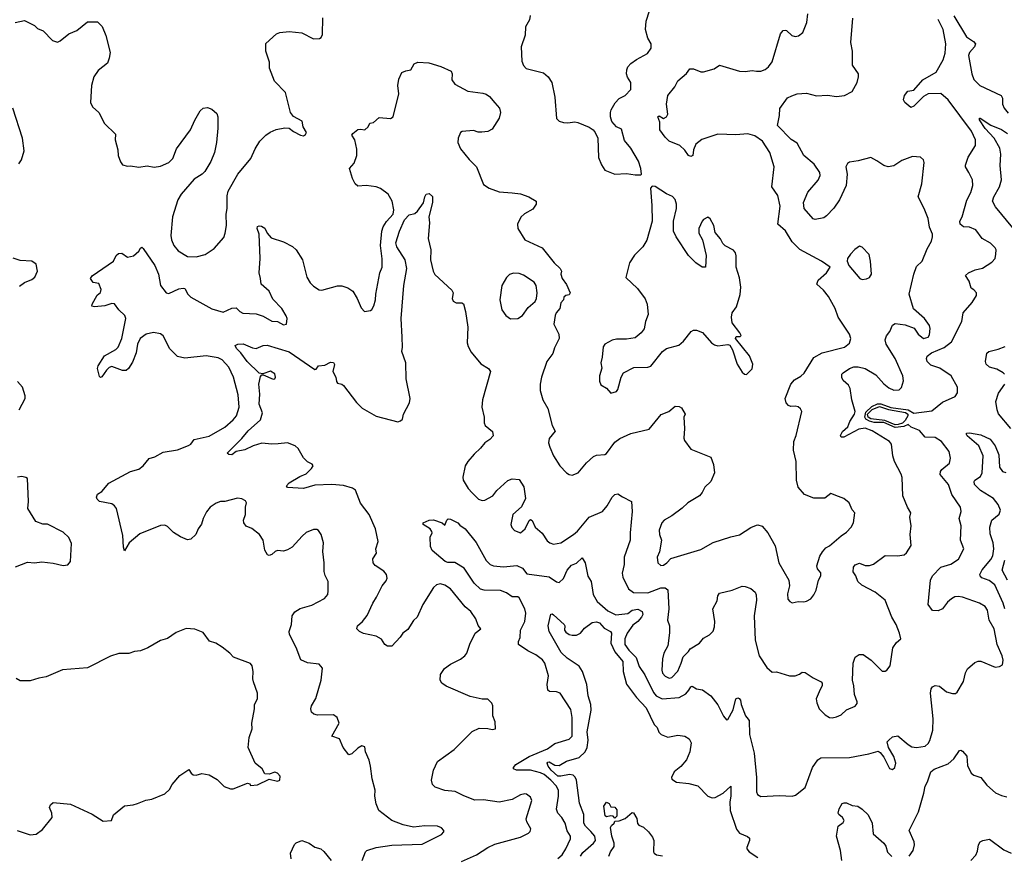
# Model space of a CAD drawing. Extents: x 2143765 to 2212931, y 878955 to 1017455.
# Tile 113 of 256: x 2182031 to 2188918, y 910141 to 915985. Entities that reach past the tile are written whole.
import ezdxf

# ---------------------------------------------------------------- set-up
doc = ezdxf.new("R2010")
doc.units = 0

msp = doc.modelspace()

# ---------------------------------------------------------------- linework, layer by layer
at = {"layer": '0CON20XD'}
for points in [[(2185601.2, 916015), (2185595.9, 915984.1), (2185570, 915935), (2185566.1, 915876.1), (2185538.1, 915795), (2185543.8, 915695), (2185556, 915665), (2185573.4, 915643.4), (2185694, 915614), (2185726.7, 915585), (2185752.5, 915545), (2185773.6, 915443.6), (2185785, 915293.3), (2185804.3, 915274.3), (2185835, 915265.8), (2185865, 915262.5), (2185915, 915270), (2185935.8, 915265.8), (2186015, 915233.3), (2186042.5, 915215), (2186056.7, 915195), (2186075.9, 915155.9), (2186080.3, 915020.3), (2186100.5, 914970.5), (2186125, 914933.3), (2186195, 914903.8), (2186275, 914910), (2186335, 914900), (2186375, 914900), (2186380, 914905), (2186376.7, 914945), (2186360, 914995), (2186306.6, 915086.6), (2186260.3, 915140.3), (2186240, 915220), (2186205, 915236), (2186172.6, 915272.6), (2186164.2, 915305), (2186164.2, 915335), (2186168.8, 915355), (2186196.1, 915403.9), (2186225, 915433.3), (2186265, 915454), (2186305, 915497.5), (2186305.7, 915545.7), (2186282.5, 915582.5), (2186275.7, 915605), (2186277, 915633), (2186285.7, 915654.3), (2186305, 915678), (2186345, 915706.7), (2186422.3, 915747.7), (2186448, 915785), (2186447.8, 915815), (2186425.6, 915855), (2186408, 915915), (2186414, 915975), (2186437, 916047)], [(2182000, 915965), (2182065, 915980), (2182133.3, 915945), (2182155, 915922.5), (2182195, 915906.7), (2182259.5, 915839.5), (2182295, 915826.7), (2182315, 915836.7), (2182375, 915886.7), (2182430.7, 915909.3), (2182505, 915970), (2182575, 915970), (2182607, 915937), (2182634, 915875), (2182663.9, 915756.1), (2182655.8, 915715), (2182645, 915681.2), (2182580.2, 915629.8), (2182549.4, 915585), (2182533.1, 915525), (2182526, 915405), (2182540, 915375), (2182584.3, 915335), (2182625, 915258.8), (2182700, 915185), (2182698.8, 915145), (2182716.7, 915075), (2182720, 915035), (2182735, 914990), (2182750.7, 914970.7), (2182785, 914960), (2182805, 914963.3), (2182865, 914954.2), (2182922.7, 914962.7), (2182972.3, 914952.3), (2183015, 914960.8), (2183073.3, 914985), (2183102, 915015), (2183128.8, 915081.2), (2183225.5, 915214.5), (2183255, 915282.5), (2183293.9, 915346.1), (2183313.6, 915366.4), (2183345, 915370), (2183375, 915360), (2183409.5, 915329.5), (2183416, 915305), (2183416.2, 915225), (2183408, 915125)], [(2183408, 915125), (2183394.1, 915055.9), (2183367, 914993), (2183325, 914923.3), (2183306.7, 914905), (2183250.3, 914869.7), (2183161.2, 914765), (2183136.1, 914723.9), (2183098.6, 914605), (2183088.6, 914475), (2183093.1, 914445), (2183109.4, 914405), (2183138.3, 914368.3), (2183205, 914328.6), (2183265, 914327.1), (2183328.5, 914341.5), (2183391.2, 914385), (2183457.6, 914462.4), (2183468.7, 914491.3), (2183476.9, 914545), (2183474.2, 914624.2), (2183483.1, 914665), (2183483.2, 914753.2), (2183488.9, 914785), (2183555.9, 914904.1), (2183647, 915013), (2183677.8, 915082.2), (2183710, 915135), (2183752.4, 915177.6), (2183782.1, 915197.9), (2183824.3, 915215.7), (2183885, 915227.5), (2183915, 915226), (2183945, 915203.3), (2183995, 915177.5), (2184015, 915173.3), (2184029.3, 915180.7), (2184037.5, 915195), (2184013.3, 915235), (2184006.7, 915275), (2183945, 915307.5), (2183925.8, 915335.8), (2183890, 915475), (2183812.9, 915555), (2183778.5, 915645), (2183777.4, 915687.4), (2183752.9, 915765), (2183752.5, 915817.5), (2183827.5, 915885), (2183850, 915895), (2183915, 915902.9), (2184005, 915892.5), (2184085, 915850), (2184127.7, 915852.3), (2184140, 915860), (2184149.2, 915880.8), (2184151.9, 915998.1)], [(2185642, 911542), (2185585, 911570.8), (2185519.2, 911615), (2185519.5, 911635), (2185530.9, 911665), (2185534.5, 911715), (2185564.4, 911775), (2185572, 911835), (2185564, 911865), (2185525, 911941.2), (2185515, 911948), (2185475, 911948.1), (2185436.9, 911976.9), (2185395, 911993.6), (2185280, 911995), (2185255, 912001.2), (2185210, 912045), (2185139.2, 912149.2), (2185075, 912188.2), (2185025, 912187.8), (2185008, 912195), (2184915, 912272.5), (2184905, 912300), (2184903.1, 912365), (2184916.7, 912395), (2184913.8, 912405), (2184902, 912425), (2184853.8, 912455), (2184852.5, 912465), (2184895, 912484.2), (2184925.8, 912485.8), (2184987, 912467), (2185005, 912450), (2185017.5, 912485), (2185027, 912493), (2185045, 912491.2), (2185095, 912466), (2185108.8, 912448.8), (2185146.2, 912425), (2185225, 912328), (2185292.9, 912202.9), (2185322.5, 912175), (2185345, 912164.5), (2185415, 912159.1), (2185507.6, 912167.6), (2185548.5, 912148.5), (2185578.3, 912108.3), (2185735, 912088), (2185785, 912053.8), (2185805, 912048.8), (2185835, 912076), (2185861.1, 912135), (2185891.1, 912168.9), (2185925.4, 912184.6), (2185965, 912220), (2185985.7, 912185), (2186005, 912092.5), (2186027.5, 912055), (2186041.9, 911965), (2186069.2, 911915), (2186145, 911850.4), (2186202, 911822), (2186285, 911831.1), (2186315, 911854.4), (2186355, 911862.9), (2186384.2, 911845), (2186390, 911825), (2186381.1, 911805), (2186355, 911776.2), (2186319.5, 911750.5), (2186280.8, 911695), (2186263.9, 911653.9), (2186264.7, 911615), (2186292.7, 911575), (2186343.4, 911525), (2186365, 911460), (2186403.7, 911403.7), (2186465, 911278.1), (2186482.9, 911255), (2186525.9, 911235.9), (2186645, 911244.5), (2186689.6, 911270.4), (2186712.5, 911295), (2186725, 911320), (2186735, 911323.3), (2186764.2, 911304.2), (2186807, 911297), (2186865.5, 911255.5), (2186915, 911193.8), (2186955, 911113.3), (2186975, 911087.5), (2186985, 911090), (2187021.7, 911158.3), (2187039.2, 911235), (2187055, 911241.4), (2187063.3, 911236.7), (2187071.9, 911225), (2187077.1, 911195), (2187107, 911117), (2187116.2, 911105), (2187134.2, 911084.2), (2187136.9, 910985), (2187169.5, 910855), (2187184.3, 910685), (2187183.8, 910585), (2187192.5, 910565), (2187215, 910551.2), (2187345, 910560), (2187434.5, 910554.5), (2187457.9, 910562.1), (2187526, 910614), (2187576.7, 910755), (2187615, 910809.2), (2187635, 910823.1), (2187835, 910825.7), (2187970, 910850), (2188035, 910868.8), (2188049.5, 910859.5), (2188075, 910826.7), (2188115, 910746.7), (2188135, 910740), (2188152, 910755), (2188160, 910785), (2188145, 910831.2), (2188107.5, 910895), (2188100, 910935), (2188110, 910945), (2188135, 910970), (2188173, 910977), (2188245, 910914.6), (2188270.4, 910900.4), (2188305, 910893.5), (2188365.8, 910904.2), (2188385, 910921.9), (2188396.7, 910943.3), (2188417.7, 911015), (2188420, 911095), (2188401.9, 911275), (2188405.9, 911304.1), (2188415, 911320), (2188435, 911328.8), (2188465, 911323.8), (2188515, 911284.3), (2188555, 911272), (2188577, 911273), (2188588.3, 911281.7), (2188633, 911357), (2188646.4, 911416.4), (2188660, 911445), (2188711.7, 911488.3), (2188735, 911497.5), (2188755, 911497.5), (2188853.8, 911456.2), (2188885, 911460), (2188905, 911472.5), (2188910.8, 911505), (2188904.4, 911535), (2188867.9, 911615), (2188847.9, 911725), (2188811.5, 911785), (2188800.6, 911855), (2188785, 911880.8), (2188745, 911904.4), (2188625, 911946.2), (2188595, 911950), (2188572.6, 911947.4), (2188548.6, 911935), (2188519.8, 911910.2), (2188485.5, 911864.5), (2188455, 911851.2), (2188415, 911853.8), (2188386.7, 911895), (2188401.4, 912065), (2188415.6, 912095), (2188475, 912156.4), (2188545, 912177.5), (2188598.1, 912211.9), (2188636.2, 912285), (2188612.5, 912345), (2188617.1, 912445), (2188603.3, 912495), (2188615.8, 912545), (2188611.4, 912575), (2188550.6, 912665), (2188527.5, 912735), (2188470, 912805), (2188471.4, 912825), (2188480.7, 912839.3), (2188535, 912883.3), (2188542.7, 912917.3), (2188532.5, 912965), (2188479.4, 913035), (2188435, 913062.2), (2188365, 913065.6), (2188325, 913112.5), (2188265.7, 913135), (2188245, 913153.5), (2188215, 913140.2), (2188155, 913131.6), (2188075, 913166.4), (2188008.3, 913168.3), (2187976.2, 913176.2), (2187950.4, 913190.4), (2187941.6, 913205), (2187950.1, 913239.9), (2187990.7, 913279.3), (2188031.2, 913298.8), (2188055, 913297.7), (2188125, 913272.8), (2188245, 913256.9), (2188285, 913232.4), (2188411.8, 913248.2), (2188485, 913308.8), (2188575, 913350), (2188591.2, 913375), (2188590.8, 913415), (2188546.9, 913495), (2188467.4, 913547.4), (2188405, 913569.2), (2188379.4, 913595), (2188374.3, 913615), (2188378.5, 913631.5), (2188408.6, 913655), (2188497.4, 913692.6), (2188549.4, 913730.6), (2188620, 913875), (2188630, 913935), (2188694.1, 914005.9), (2188723.8, 914055), (2188723.3, 914075), (2188705.8, 914095.8), (2188686.4, 914106.4), (2188673.3, 914155), (2188646.7, 914195), (2188666.7, 914215), (2188713.3, 914235), (2188765, 914246.5), (2188830.8, 914289.2), (2188853.3, 914315), (2188860, 914345), (2188861.2, 914375), (2188855, 914390), (2188822.3, 914422.3), (2188763.8, 914455), (2188718, 914515), (2188675, 914532.9), (2188633.3, 914535), (2188610, 914555), (2188608, 914575), (2188623.1, 914606.9), (2188656.8, 914723.2), (2188684.5, 914775), (2188697.1, 914825), (2188696, 914865), (2188671.2, 914915), (2188647.5, 914955), (2188647, 914967), (2188665, 915023.3), (2188717.8, 915105), (2188715.6, 915145), (2188688.9, 915205), (2188525, 915424.6), (2188475, 915468.1), (2188385, 915466.7), (2188352.1, 915447.9), (2188285, 915380), (2188265, 915370), (2188222.5, 915405), (2188213.6, 915423.6), (2188220, 915455), (2188244.1, 915485.9), (2188285, 915492.5), (2188348.8, 915565), (2188441.8, 915618.2), (2188490, 915705), (2188505, 915751.2), (2188509.7, 915815), (2188490.4, 915915), (2188455.3, 915985)], [(2187759.3, 912650.7), (2187705, 912670), (2187662.7, 912637.3), (2187585, 912638), (2187520, 912665), (2187475.7, 912715.7), (2187464.3, 912764.3), (2187462.5, 912895), (2187444.4, 912975), (2187446, 913035), (2187462.3, 913077.7), (2187500.8, 913245), (2187493.3, 913263.3), (2187476.3, 913276.3), (2187455, 913281.5), (2187425, 913279.2), (2187407.6, 913287.6), (2187393.3, 913305), (2187385.8, 913335), (2187424.3, 913435), (2187450.8, 913465), (2187495, 913490.6), (2187518.1, 913511.9), (2187585, 913621.2), (2187645, 913655.8), (2187801.2, 913695), (2187835, 913722), (2187844.4, 913755), (2187835.6, 913785), (2187775, 913876.2), (2187757.1, 913905), (2187735.6, 913965), (2187688, 914048), (2187652.6, 914092.6), (2187606.2, 914135), (2187615.9, 914164.1), (2187675, 914213.3), (2187700, 914255), (2187640, 914295), (2187487.1, 914377.1), (2187435, 914431.5), (2187387.6, 914507.6), (2187333.8, 914555), (2187349.8, 914679.8), (2187334.4, 914755), (2187292.2, 914815), (2187308.6, 914955), (2187277.5, 915055), (2187227.3, 915135), (2187172.9, 915172.9), (2187125, 915185.8), (2187040.3, 915179.7), (2186915, 915183.6), (2186802.9, 915147.1), (2186761.4, 915115), (2186744, 915075), (2186740, 915035), (2186725, 915028), (2186708.8, 915035), (2186682.4, 915072.4), (2186648.8, 915105), (2186574.7, 915134.7), (2186545, 915163.8), (2186507.5, 915215), (2186508, 915268), (2186493.6, 915306.4), (2186505, 915312.5), (2186535, 915293.3), (2186555.8, 915304.2), (2186564, 915325), (2186554.2, 915395), (2186564, 915455), (2186614, 915515), (2186633.6, 915556.4), (2186695, 915608.8), (2186718.3, 915641.7), (2186745, 915640.8), (2186795, 915620), (2186815, 915620), (2186887.9, 915642.1), (2186925, 915667.1), (2187066.5, 915623.5), (2187105, 915621.2), (2187155, 915628.8), (2187185, 915623.5), (2187214.4, 915624.4), (2187244.6, 915635.4), (2187269.2, 915655), (2187295, 915690), (2187352.9, 915885), (2187372.1, 915907.9), (2187385, 915912), (2187395, 915908), (2187432, 915875), (2187455, 915867.1), (2187477.9, 915872.1), (2187508, 915895), (2187536.9, 915965), (2187544.4, 916025)], [(2187772.9, 913077.1), (2187787.1, 913105), (2187823.1, 913136.9), (2187838.5, 913175), (2187871.3, 913225), (2187876.1, 913245), (2187852, 913325), (2187839.5, 913405), (2187827.7, 913427.7), (2187791.7, 913461.7), (2187781.7, 913481.7), (2187782.9, 913505), (2187790.8, 913515), (2187836, 913545), (2187865, 913556.4), (2187895, 913557.5), (2187945, 913545.5), (2188019.9, 913499.9), (2188075, 913438.6), (2188109.8, 913409.8), (2188145, 913393.1), (2188182.5, 913395), (2188198.7, 913411.3), (2188207.1, 913435), (2188212.1, 913457.9), (2188208.9, 913495), (2188155.6, 913615), (2188090.9, 913715), (2188085.5, 913745), (2188095, 913773.8), (2188117.1, 913805), (2188135, 913848.8), (2188155, 913858.9), (2188225, 913851.1), (2188287.5, 913827.5), (2188315.6, 913785), (2188354, 913754), (2188385, 913764.4), (2188395, 913780), (2188399.4, 913825), (2188394.3, 913845), (2188360.8, 913895), (2188282.4, 913962.4), (2188252.9, 914065), (2188286.2, 914205), (2188305, 914257.5), (2188344.2, 914295.8), (2188378.3, 914381.7), (2188410, 914435), (2188415.7, 914465), (2188415.8, 914485), (2188395, 914532.5), (2188385.7, 914595), (2188358.8, 914665), (2188316, 914745), (2188342.4, 914837.6), (2188357.1, 914985), (2188354.1, 915004.1), (2188332.5, 915022.5), (2188275, 915028.5), (2188200.9, 914999.1), (2188145, 914962.5), (2188105.4, 914954.6), (2188075, 914963.8), (2188027, 914997), (2187985, 915021.2), (2187895, 914996.7), (2187835, 914988.1), (2187820.3, 914979.7), (2187810.8, 914955), (2187818, 914905), (2187812, 914825), (2187765.7, 914725), (2187725, 914666.7), (2187675, 914613.3), (2187655, 914600), (2187595, 914586.7), (2187581.7, 914591.7), (2187518.8, 914665), (2187514, 914705), (2187545, 914777.5), (2187617, 914863), (2187630, 914895), (2187628, 914915), (2187588, 914975), (2187515.5, 915035.5), (2187470.3, 915120.3), (2187427.1, 915147.1), (2187331.7, 915245), (2187346.5, 915315), (2187347.3, 915362.7), (2187402.3, 915437.7), (2187432.5, 915452.5), (2187470, 915465), (2187535, 915470.8), (2187605, 915452.5), (2187682.1, 915457.9), (2187745, 915446.7), (2187800, 915455), (2187855, 915483.3), (2187889.2, 915545), (2187899.2, 915585), (2187898, 915605), (2187857, 915667), (2187857.1, 915765), (2187844.2, 915825), (2187858.8, 915995)], [(2188565, 916011.2), (2188654.6, 915865), (2188702.7, 915832.7), (2188715.6, 915815.6), (2188709.4, 915795), (2188675.6, 915755), (2188668.9, 915735), (2188690.8, 915605), (2188705, 915567.5), (2188746.7, 915525), (2188895.7, 915455), (2188904.5, 915435), (2188904.7, 915394.7), (2188916.2, 915365), (2188945, 915330.4)], [(2184427.5, 910105), (2184449.2, 910165), (2184460, 910175), (2184525, 910195.8), (2184635, 910210.8), (2184845, 910218), (2184982.5, 910285), (2184996.7, 910305), (2184996.7, 910315), (2184981.7, 910331.7), (2184954.2, 910344.2), (2184865, 910347.8), (2184785, 910337.5), (2184712.7, 910352.7), (2184633, 910383), (2184543.8, 910455), (2184525, 910500), (2184516, 910555), (2184517.3, 910597.3), (2184495.8, 910675), (2184485.8, 910765), (2184475.8, 910805.8), (2184450, 910865), (2184445, 910900), (2184425, 910906.7), (2184395, 910888.8), (2184355, 910850), (2184333.9, 910843.9), (2184293.8, 910895), (2184268.8, 910955), (2184213.3, 910975), (2184266, 911065), (2184252.5, 911105), (2184225, 911124), (2184115, 911120.8), (2184088.3, 911128.3), (2184071.7, 911141.7), (2184067.1, 911165), (2184071.1, 911185), (2184103.4, 911236.6), (2184140.4, 911365), (2184149.7, 911449.7), (2184125, 911478), (2184045, 911485.7), (2183997.4, 911507.4), (2183964.4, 911595), (2183918.1, 911685), (2183916.9, 911705), (2183932.5, 911755), (2183937.5, 911815), (2183955, 911843.8), (2183993.4, 911866.6), (2184075, 911890.8), (2184162.3, 911937.7), (2184186.7, 911965), (2184189.3, 911990.7), (2184189.2, 912055), (2184167, 912097), (2184160.6, 912125), (2184160.6, 912185), (2184150.8, 912265), (2184155.8, 912325), (2184138.8, 912385), (2184121.7, 912411.7), (2184109.3, 912419.3), (2184085, 912420), (2184035, 912397.1), (2184006.4, 912373.6), (2183937.1, 912295), (2183905, 912276.9), (2183875, 912268.6), (2183835, 912272.5), (2183816.7, 912265), (2183795, 912244), (2183775, 912238), (2183765, 912241.2), (2183745.8, 912275), (2183734, 912345), (2183707.5, 912385), (2183655, 912425.8), (2183615, 912442.5), (2183599.4, 912465), (2183595.7, 912485), (2183610.8, 912525), (2183610, 912575), (2183616.2, 912605), (2183609.5, 912619.5), (2183585, 912633.8), (2183555, 912638), (2183465, 912615.8), (2183435, 912614.3), (2183405, 912604.2), (2183364, 912575), (2183337.6, 912542.4), (2183314, 912495), (2183303, 912457), (2183280, 912425), (2183263.8, 912385), (2183228.8, 912351.2), (2183205, 912348), (2183155, 912367.1), (2183107.5, 912397.5), (2183065, 912440.8), (2183045, 912448.6), (2183015, 912447.1), (2182871.3, 912388.7), (2182796.2, 912325), (2182765, 912270), (2182756.4, 912296.4), (2182752.7, 912377.3), (2182706.9, 912566.9), (2182694.2, 912585), (2182675, 912598.1), (2182590, 912615), (2182571.7, 912631.7), (2182568.8, 912645), (2182575, 912666), (2182604.4, 912685.6), (2182655, 912743.8), (2182805, 912824), (2182865, 912840.6), (2182894.2, 912865), (2182936.2, 912915), (2182975, 912927.5), (2183035, 912959.5), (2183135, 912975.8), (2183212.2, 913007.8), (2183228, 913015), (2183250.9, 913049.1), (2183355, 913071.1), (2183465, 913133.8), (2183525, 913185.5), (2183548.5, 913215), (2183566.5, 913275), (2183560.1, 913360.1), (2183525.3, 913485.3), (2183493.3, 913555), (2183447.1, 913605), (2183419.2, 913619.2), (2183335, 913634.6), (2183185, 913617.1), (2183135, 913628.1), (2183081.9, 913681.9), (2183035, 913773.3), (2183015, 913788.2), (2182967.2, 913797.2), (2182915, 913784.4), (2182872.9, 913755), (2182854.4, 913715), (2182845.6, 913655), (2182820.5, 913589.5), (2182791.2, 913545), (2182775, 913531.2), (2182750.3, 913530.3), (2182675, 913558.8), (2182657.7, 913552.3), (2182637.3, 913532.7), (2182605, 913487.5), (2182595, 913482.5), (2182589.3, 913489.3), (2182574.3, 913544.3), (2182580, 913565), (2182625, 913633.8), (2182702.6, 913677.4), (2182718.6, 913695), (2182744.4, 913755), (2182774.2, 913895), (2182765.8, 913915.8), (2182723.3, 913955), (2182695, 913997.5), (2182675, 914000), (2182625.8, 913984.2), (2182555, 913976.7), (2182535, 913980), (2182536.7, 913995), (2182571.7, 914058.3), (2182595, 914077.5), (2182601.2, 914098.8), (2182585, 914138.8), (2182545, 914145.6), (2182525.6, 914175), (2182536.9, 914193.1), (2182687.5, 914295), (2182706.6, 914335), (2182721, 914349), (2182745, 914351.2), (2182785, 914324.2), (2182827.4, 914332.6), (2182864, 914365), (2182875, 914387.5), (2182885, 914393.3), (2182895, 914383.3), (2182976.7, 914265), (2183001.1, 914205), (2183015.8, 914125), (2183055, 914074.2), (2183075, 914070), (2183145, 914102.2), (2183175, 914107.8), (2183185, 914104.2), (2183207.5, 914065), (2183227.3, 914045), (2183375, 913962.5), (2183455, 913940), (2183515, 913967.5), (2183545, 913970), (2183570, 913945), (2183592.7, 913932.7), (2183685, 913927.5), (2183735, 913911.2), (2183795, 913876), (2183835, 913873.3), (2183875, 913850), (2183897.5, 913855), (2183901.2, 913895), (2183895, 913912.5), (2183863.8, 913965), (2183801.1, 914031.1), (2183776.2, 914085), (2183718.8, 914135), (2183714.2, 914175), (2183706, 914215), (2183712.9, 914315), (2183706.7, 914485), (2183692, 914525), (2183695, 914537.5), (2183705, 914542.5), (2183721.7, 914541.7), (2183745, 914527.5), (2183761.2, 914491.2), (2183789.5, 914459.5), (2183875, 914431.4), (2183938.7, 914398.7), (2183965.5, 914375.5), (2184008, 914305), (2184039.2, 914185), (2184062, 914145), (2184085, 914121.2), (2184125, 914095.8), (2184145, 914091.9), (2184255, 914122.9), (2184285, 914122.5), (2184325, 914108.6), (2184360, 914085), (2184392, 914035), (2184419.3, 913969.3), (2184443, 913943), (2184485, 913950), (2184495, 913957.5), (2184507.3, 913982.7), (2184520.8, 914025), (2184521.4, 914065), (2184550, 914215), (2184566.5, 914255), (2184567.4, 914312.6), (2184554.6, 914405), (2184564.7, 914505.3), (2184573.8, 914535), (2184596.7, 914573.3), (2184643.8, 914625), (2184647.7, 914655), (2184637.1, 914715), (2184609.2, 914765), (2184554.5, 914804.5), (2184525, 914815.7), (2184455, 914824.2), (2184395, 914820.8), (2184377.3, 914837.3), (2184358.8, 914875), (2184338.8, 914945), (2184369.7, 914980.3), (2184390, 915035), (2184388.6, 915078.6), (2184374, 915145), (2184353.8, 915176.2), (2184360.7, 915189.3), (2184395, 915217.5), (2184415, 915220), (2184445, 915213.3), (2184468.8, 915235), (2184480, 915260), (2184505, 915266.7), (2184545, 915300.8), (2184625, 915294), (2184644.3, 915305.7), (2184683.1, 915465), (2184675.5, 915525), (2184682.1, 915567.9), (2184703.8, 915615), (2184732.3, 915627.7), (2184766.2, 915635), (2184790, 915675), (2184815, 915688.4), (2184891.8, 915681.8), (2184977.4, 915657.4), (2185049.2, 915625), (2185055.7, 915605), (2185054.3, 915565), (2185075, 915534.2), (2185165, 915484.4), (2185271.3, 915471.3), (2185293.4, 915463.4), (2185316.6, 915446.6), (2185355, 915403.3), (2185386.2, 915365), (2185393.8, 915335), (2185384.3, 915295), (2185335, 915218.8), (2185305, 915202.5), (2185263, 915197), (2185237, 915197), (2185205, 915208.8), (2185125, 915203.8), (2185113.3, 915195), (2185097.5, 915155), (2185095.6, 915125), (2185115, 915082), (2185175, 915007.5), (2185226.7, 914955), (2185275, 914832), (2185315, 914805.6), (2185385, 914781.4), (2185476.2, 914773.8), (2185535, 914766.7), (2185592.5, 914745), (2185643.3, 914715), (2185643.3, 914695), (2185621.2, 914658.8), (2185562.5, 914627.5), (2185536.4, 914603.6), (2185512.9, 914555), (2185515.6, 914525), (2185565, 914445.8), (2185685, 914388.8), (2185768.8, 914285), (2185811.2, 914245), (2185820, 914225), (2185816.7, 914205), (2185826.2, 914175), (2185855, 914133.3), (2185882, 914075), (2185875, 914060), (2185850, 914055), (2185837.5, 914045), (2185833.6, 914026.4), (2185816.2, 914005), (2185808.8, 913965), (2185784, 913935), (2185775.8, 913915), (2185767.1, 913855), (2185801.1, 913785), (2185805.4, 913754.6), (2185771.1, 913688.9), (2185760.9, 913649.1), (2185718, 913595), (2185680, 913485), (2185670.4, 913435), (2185672.5, 913392.5), (2185690, 913325), (2185725.8, 913265), (2185755.9, 913145.9), (2185775.8, 913105.8), (2185733.6, 913056.4), (2185730, 913025), (2185739.2, 912995), (2185765.8, 912935), (2185808.8, 912865), (2185855, 912816.2), (2185875, 912803.8), (2185895, 912800), (2185936.7, 912815), (2185994.5, 912885.5), (2186045, 912929.2), (2186065, 912938), (2186125, 912944), (2186135, 912950), (2186195, 913030.5), (2186228.6, 913055), (2186305, 913091.5), (2186435, 913121.2), (2186517, 913223), (2186572.5, 913245), (2186615, 913281.2), (2186645, 913278.8), (2186660.5, 913270.5), (2186686.7, 913225), (2186677.5, 913205), (2186681.2, 913125), (2186677, 913057), (2186682.2, 913042.2), (2186725, 912980), (2186865, 912924), (2186884.2, 912874.2), (2186890, 912815), (2186865.5, 912754.5), (2186823.8, 912715), (2186805, 912678.8), (2186785, 912655.8), (2186705, 912605.7), (2186665, 912568.1), (2186592, 912515), (2186538, 912485), (2186522.5, 912465), (2186504.4, 912415), (2186506.9, 912385), (2186520, 912345), (2186506.8, 912263.2), (2186490.6, 912225), (2186495.7, 912185.7), (2186515, 912168), (2186535, 912170.6), (2186557.5, 912185), (2186585, 912215.7), (2186795, 912278.6), (2186882.4, 912327.6), (2187005, 912368), (2187065, 912382), (2187145, 912433.3), (2187185, 912450), (2187195, 912452.5), (2187225, 912442.5), (2187263.8, 912395), (2187315.8, 912305), (2187341.4, 912185), (2187410, 912065), (2187415.8, 912025), (2187401.2, 911968.8), (2187405, 911932.5), (2187417.5, 911915), (2187435, 911906.7), (2187476.4, 911916.4), (2187515, 911913.3), (2187535, 911918.8), (2187565.9, 911934.1), (2187585, 911962.5), (2187601.2, 911995), (2187618.8, 912065), (2187633.8, 912095), (2187635.8, 912115.8), (2187611.2, 912145), (2187606, 912165), (2187628.3, 912231.7), (2187645.8, 912264.2), (2187669.7, 912290.3), (2187696.2, 912305), (2187776.2, 912375), (2187815, 912401.2), (2187848, 912435), (2187864.4, 912465.6), (2187873.3, 912535), (2187855, 912557.5), (2187832, 912605), (2187795, 912635.6), (2187759.3, 912650.7)], [(2182023.9, 914976.1), (2182043.8, 915005), (2182062.7, 915067.3), (2182051.4, 915155), (2181982, 915365)], [(2188978, 914528), (2188857.3, 914675), (2188836.4, 914715), (2188845.4, 914745), (2188884.1, 914815), (2188897.8, 914865), (2188890, 914965), (2188894.3, 915045), (2188887.8, 915085), (2188846.5, 915155), (2188785, 915223.7), (2188745, 915284.4), (2188744.5, 915295.5), (2188750, 915295), (2188825, 915247.3), (2188897.8, 915217.8), (2188939.5, 915189.5)], [(2186165, 913373.3), (2186205, 913383.3), (2186215, 913397.5), (2186237.1, 913485), (2186254.6, 913515.4), (2186327, 913553), (2186425, 913554), (2186445, 913561.2), (2186526.2, 913665), (2186555.6, 913684.4), (2186642.3, 913707.7), (2186673.9, 913736.1), (2186727, 913803), (2186745, 913812.5), (2186765, 913812.5), (2186806.1, 913796.1), (2186870, 913725), (2186890.5, 913710.5), (2186915, 913703.3), (2186985, 913712.5), (2186999.3, 913709.3), (2187017.5, 913675), (2187050, 913575), (2187085, 913520), (2187100, 913505), (2187115, 913502.5), (2187155, 913542.5), (2187158.6, 913575), (2187135, 913633.8), (2187037.5, 913755), (2187041.7, 913768.3), (2187071.7, 913768.3), (2187076.7, 913775), (2187068, 913795), (2187014.4, 913864.4), (2187008.8, 913905), (2187013.8, 913935), (2187045, 913977.5), (2187071.7, 914061.7), (2187075.8, 914115), (2187065, 914180), (2187043.3, 914255), (2187043, 914333), (2187037.5, 914355), (2187023.6, 914373.6), (2186965, 914403.3), (2186949.5, 914419.5), (2186932.3, 914452.3), (2186896.4, 914496.4), (2186886.2, 914545), (2186861.2, 914591.2), (2186845, 914603.3), (2186815, 914586.7), (2186803.8, 914575), (2186781.2, 914525), (2186780.7, 914490.7), (2186806.2, 914445), (2186832.5, 914335), (2186827, 914253), (2186803.9, 914253.9), (2186760, 914285), (2186710, 914335), (2186623.3, 914465), (2186603.3, 914505), (2186603.8, 914575), (2186626, 914665), (2186626, 914695), (2186615, 914727.5), (2186598.3, 914748.3), (2186555, 914766.7), (2186475, 914817.5), (2186455, 914820), (2186442.5, 914807.5), (2186453.8, 914685), (2186456, 914575), (2186417.3, 914442.7), (2186388.8, 914395), (2186332.1, 914337.9), (2186295.8, 914284.2), (2186270.8, 914180.8), (2186352.5, 914105), (2186405, 914032.5), (2186420, 913995), (2186426.1, 913923.9), (2186407.5, 913875), (2186398.3, 913821.7), (2186377.5, 913795), (2186335, 913760), (2186275, 913751.2), (2186205, 913751.2), (2186175, 913743.8), (2186124, 913716), (2186112.3, 913697.7), (2186106.2, 913625), (2186096.2, 913585), (2186103.6, 913546.4), (2186086.2, 913495), (2186087, 913457), (2186095, 913430), (2186135, 913407.5), (2186165, 913373.3)], [(2185121.7, 910098.3), (2185225.4, 910144.6), (2185305, 910194.4), (2185355, 910218.1), (2185533.2, 910266.8), (2185588.8, 910295), (2185602.3, 910307.7), (2185606.2, 910325), (2185578.6, 910375), (2185574.3, 910395), (2185612.5, 910525), (2185605, 910546.2), (2185575, 910568.8), (2185565, 910570), (2185535, 910563.3), (2185475, 910530), (2185385, 910513.1), (2185275, 910528.1), (2185215, 910525.7), (2185136.6, 910556.6), (2185077.2, 910587.2), (2185004.5, 910594.5), (2184937.3, 910617.3), (2184918, 910635), (2184911.2, 910665), (2184925.6, 910735), (2184952.6, 910797.4), (2185070.3, 910879.7), (2185195, 911006.7), (2185245, 911030), (2185305, 911027.5), (2185335, 911020), (2185360, 911025), (2185356.7, 911075), (2185340, 911115), (2185340, 911185), (2185333.6, 911203.6), (2185305, 911232.5), (2185265, 911233.3), (2185181.2, 911251.2), (2185015, 911324), (2184984.3, 911344.3), (2184972, 911365), (2184974.2, 911405), (2185002.5, 911447.5), (2185045, 911478.1), (2185115, 911512), (2185143.8, 911535), (2185158, 911555), (2185181.4, 911625), (2185206.6, 911673.4), (2185216, 911694), (2185256.7, 911725), (2185237.1, 911747.1), (2185221.2, 911795), (2185186, 911845), (2185147.8, 911877.8), (2185045, 912004.4), (2185005, 912030.8), (2184975, 912040), (2184947.3, 912032.7), (2184925.7, 912014.3), (2184850.6, 911895), (2184810, 911805), (2184785, 911782), (2184745, 911720.8), (2184710.8, 911695), (2184693.3, 911666.7), (2184635, 911603.3), (2184603.9, 911603.9), (2184586.1, 911616.1), (2184562, 911652), (2184525, 911672.5), (2184435, 911692.9), (2184408.8, 911705), (2184390, 911725), (2184394, 911745), (2184428, 911775), (2184462, 911818), (2184500, 911905), (2184527.8, 911945), (2184565.8, 912025), (2184595, 912060), (2184602.1, 912077.9), (2184595.8, 912105), (2184577.6, 912127.6), (2184517.7, 912167.7), (2184504, 912185), (2184502, 912215), (2184525.6, 912254.4), (2184522.5, 912285), (2184538.6, 912335), (2184520.6, 912425), (2184475.6, 912525), (2184414.4, 912604.4), (2184380, 912695), (2184358.7, 912708.7), (2184295, 912728.1), (2184215, 912734.7), (2184095, 912728.5), (2184015, 912706), (2183905, 912713.3), (2183897.5, 912725), (2183916, 912745), (2183989.4, 912790.6), (2184035, 912809.4), (2184071.2, 912845), (2184082.5, 912865), (2184077.5, 912875), (2184043.2, 912893.2), (2184015, 912919.4), (2183979.3, 912985), (2183957.8, 913005), (2183905, 913024.6), (2183839.2, 913019.2), (2183795, 913016.9), (2183725, 913023.8), (2183664.7, 913005.3), (2183604.7, 912975.3), (2183545.4, 912964.6), (2183515, 912941.8), (2183492.6, 912942.6), (2183482.9, 912952.9), (2183584.4, 913055), (2183629.6, 913110.4), (2183714.3, 913185.7), (2183729.2, 913235), (2183705.8, 913295.8), (2183710.8, 913365), (2183702.5, 913435), (2183715, 913490), (2183725, 913500), (2183735, 913500), (2183805, 913470), (2183815, 913472.5), (2183820, 913485), (2183815, 913508.8), (2183785, 913527.1), (2183731.7, 913508.3), (2183705, 913513.3), (2183622.7, 913595), (2183578.5, 913655), (2183547.8, 913685), (2183538.8, 913705), (2183557.5, 913715), (2183595, 913716.9), (2183659.1, 913689.1), (2183685, 913685.5), (2183733.3, 913705), (2183760.9, 913709.1), (2183915, 913661.5), (2184095, 913537.5), (2184105, 913540), (2184120, 913565), (2184165, 913568.8), (2184205, 913588.8), (2184226.1, 913586.1), (2184233.3, 913573.3), (2184221.2, 913525), (2184241.2, 913485), (2184246.7, 913455), (2184255, 913443.3), (2184285, 913436.7), (2184295, 913426.7), (2184387.7, 913307.7), (2184426.8, 913266.8), (2184525, 913211.9), (2184675, 913172), (2184695, 913178.8), (2184708.3, 913191.7), (2184715.8, 913225), (2184757.1, 913305), (2184762.9, 913335), (2184733.3, 913473.3), (2184731.2, 913585), (2184702.9, 913665), (2184707.7, 913695), (2184705.6, 913764.4), (2184700, 913895), (2184717.8, 914125), (2184738.4, 914245), (2184727.4, 914305), (2184669.8, 914395), (2184662, 914425), (2184687.4, 914505), (2184723.2, 914585), (2184755, 914618.8), (2184795, 914628.8), (2184814, 914645), (2184855, 914703.3), (2184865, 914746.7), (2184875, 914764.2), (2184895, 914770), (2184917.5, 914747.5), (2184919.2, 914705), (2184893.5, 914605), (2184896.7, 914563.3), (2184888.8, 914455), (2184907.8, 914375), (2184903.5, 914305), (2184922, 914225), (2184935, 914202.5), (2185053.6, 914093.6), (2185063.3, 914075), (2185055.7, 914035), (2185062, 914015), (2185085, 914005.6), (2185124.2, 914004.2), (2185135, 913997.5), (2185150, 913945), (2185166.2, 913835), (2185162, 913725), (2185168.3, 913698.3), (2185189.7, 913659.7), (2185257.3, 913577.3), (2185310, 913545), (2185323.3, 913525), (2185269.2, 913325), (2185264.2, 913275.8), (2185280.8, 913205), (2185280.8, 913165), (2185286.9, 913146.9), (2185337.5, 913105), (2185342, 913075), (2185320.3, 913049.7), (2185285, 913026), (2185255, 912988), (2185208.8, 912945), (2185164.5, 912895.5), (2185147.1, 912865), (2185130.8, 912785), (2185132.5, 912765), (2185168, 912705), (2185195.5, 912675.5), (2185240.3, 912630.3), (2185265, 912622.5), (2185285, 912624.2), (2185340, 912655), (2185369.1, 912690.9), (2185445, 912762), (2185475, 912773.8), (2185525, 912770), (2185557.3, 912717.3), (2185568.6, 912635), (2185541.7, 912578.3), (2185479.2, 912525), (2185466.7, 912455), (2185472.3, 912432.3), (2185493, 912413), (2185535, 912396), (2185566.2, 912423.8), (2185595, 912481.2), (2185605, 912488.8), (2185615, 912481.2), (2185635.4, 912435.4), (2185685, 912394.2), (2185720.5, 912340.5), (2185738, 912325), (2185765, 912315.5), (2185815, 912326.2), (2185905, 912385.4), (2185932.7, 912407.3), (2186015, 912504.4), (2186107.1, 912545), (2186140.9, 912585), (2186175, 912646), (2186194.2, 912665), (2186215, 912668.2), (2186248.4, 912648.4), (2186311.2, 912615), (2186314.5, 912545), (2186300.5, 912395), (2186301.4, 912345), (2186258.9, 912225), (2186258.2, 912175), (2186244.2, 912114.2), (2186249.2, 912085), (2186288.6, 912005), (2186325, 911979.1), (2186425, 911975.3), (2186515, 912011.1), (2186545, 912011.8), (2186565, 911998), (2186570.5, 911865), (2186562.9, 911785), (2186576.2, 911745), (2186576.1, 911696.1), (2186564.2, 911605.8), (2186537.1, 911555), (2186527.8, 911515), (2186523.6, 911435), (2186528.2, 911415), (2186545, 911392.7), (2186575, 911380.5), (2186593.3, 911385), (2186635, 911429.2), (2186656.7, 911483.3), (2186671.3, 911528.7), (2186710, 911565), (2186720, 911585), (2186786.8, 911623.2), (2186815, 911660), (2186855, 911683.3), (2186881.2, 911708.8), (2186891.7, 911738.3), (2186894.4, 911775), (2186880, 911865), (2186908.8, 911921.2), (2186914, 911955), (2186925, 911973.8), (2187015, 911994.4), (2187085, 912022), (2187105, 912021.2), (2187145.8, 912005.8), (2187175, 911980), (2187182.9, 911962.9), (2187184.5, 911925), (2187167.9, 911815), (2187176.2, 911645), (2187202.5, 911535), (2187256, 911455), (2187295, 911421.2), (2187325, 911423.8), (2187415, 911396.7), (2187455, 911396.7), (2187485, 911407.5), (2187505, 911422.5), (2187525, 911420), (2187581.7, 911381.7), (2187636.7, 911355), (2187643.3, 911345), (2187643.6, 911326.4), (2187630.7, 911299.3), (2187601.2, 911235), (2187606.1, 911206.1), (2187623.9, 911163.9), (2187665, 911123.8), (2187695, 911103.8), (2187715, 911101.2), (2187745, 911109.2), (2187776.2, 911123.8), (2187815, 911159.2), (2187875, 911183.8), (2187888.3, 911201.7), (2187889.2, 911215), (2187871.4, 911265), (2187866.7, 911325), (2187855.6, 911365.6), (2187860, 911485), (2187874.3, 911525.7), (2187902.5, 911545), (2187930, 911545), (2187986.4, 911506.4), (2188065, 911427.5), (2188085, 911427.5), (2188096.2, 911435), (2188120.8, 911465), (2188139.1, 911590.9), (2188165, 911628), (2188193.3, 911655), (2188185.7, 911695), (2188162.9, 911755), (2188132.5, 911805), (2188084.8, 911924.8), (2188015, 911980.9), (2187920.7, 912030.7), (2187893.1, 912055), (2187880.8, 912095), (2187862, 912122), (2187862.2, 912155), (2187875, 912172.5), (2187905, 912184.2), (2187945, 912166.9), (2187975, 912166.7), (2188002.6, 912177.4), (2188085, 912237.1), (2188170, 912235), (2188217.3, 912242.7), (2188234.1, 912255.9), (2188266.4, 912306.4), (2188260.8, 912385), (2188267.5, 912445), (2188258, 912505), (2188263.8, 912535), (2188240, 912575), (2188208, 912655), (2188202.8, 912782.8), (2188196.3, 912806.3), (2188150, 912895), (2188139.2, 912935), (2188130, 913015), (2188116.2, 913035), (2187995, 913109.7), (2187945, 913127.4), (2187899.9, 913120.1), (2187795, 913065.6), (2187776.1, 913066.1), (2187772.9, 913077.1)], [(2187925, 914167.5), (2187955, 914173.3), (2187975, 914182.5), (2187990, 914205), (2187983.3, 914295), (2187973, 914343), (2187925, 914393.3), (2187905, 914400), (2187871.7, 914378.3), (2187843.3, 914345), (2187822.5, 914315), (2187820, 914295), (2187830, 914265), (2187907.5, 914175), (2187925, 914167.5)], [(2182029.7, 914120.3), (2182065, 914146.2), (2182115, 914166.7), (2182136.7, 914185), (2182156, 914225), (2182146.2, 914275), (2182115, 914296.7), (2182035, 914300), (2181986.1, 914316.1)], [(2185465, 913891.4), (2185515, 913894.3), (2185548, 913915), (2185587.3, 913972.7), (2185636.1, 914013.9), (2185646.9, 914035), (2185651.5, 914075), (2185644.6, 914124.6), (2185628.8, 914148.8), (2185555, 914198.5), (2185525, 914209.5), (2185485, 914212.9), (2185457.9, 914202.1), (2185435, 914182), (2185402.9, 914125), (2185388.6, 914025), (2185404.3, 913955), (2185431.2, 913915), (2185465, 913891.4)], [(2188919.4, 913505), (2188910, 913515), (2188865, 913540), (2188815.5, 913555.5), (2188791.2, 913575), (2188786.2, 913595), (2188797, 913653), (2188810, 913665), (2188875, 913680), (2188925, 913699.1)], [(2182028.1, 913255), (2182068.8, 913335), (2182070, 913355), (2182051.2, 913415), (2182016, 913455)], [(2188964.4, 913125), (2188878.7, 913228.7), (2188868.5, 913255), (2188859.1, 913315), (2188876.6, 913373.4), (2188921.9, 913435)], [(2188155, 913151.6), (2188082.2, 913182.2), (2187985, 913192.9), (2187965.2, 913205), (2187962.1, 913225), (2187995, 913258), (2188045, 913278.5), (2188109, 913259), (2188228.1, 913238.1), (2188242.9, 913225), (2188243.5, 913215), (2188225, 913181.2), (2188206.9, 913163.1), (2188175, 913153.5), (2188155, 913151.6)], [(2188921.7, 911865), (2188910.8, 911905), (2188852.4, 912032.4), (2188812.1, 912062.1), (2188761.8, 912081.8), (2188748.9, 912095), (2188747.9, 912105), (2188762.7, 912137.3), (2188825, 912210), (2188837.5, 912235), (2188844.6, 912285), (2188839.6, 912325), (2188819.4, 912389.4), (2188816.8, 912435), (2188831.1, 912485), (2188882.5, 912527.5), (2188890.6, 912555), (2188875.6, 912595), (2188843.3, 912635), (2188752.5, 912692.5), (2188710, 912735), (2188706.7, 912755), (2188711.9, 912765), (2188751.1, 912788.9), (2188764, 912815), (2188770.7, 912935), (2188739.5, 913005), (2188659.2, 913075), (2188651.7, 913088.3), (2188656.1, 913093.9), (2188675, 913095.5), (2188755, 913081.5), (2188820.2, 913050.2), (2188853.6, 913003.6), (2188880.9, 912940.9), (2188884.7, 912854.7), (2188905.5, 912825.5), (2188928.3, 912818.3)], [(2182002.3, 912157.7), (2182085, 912190), (2182134.2, 912185.8), (2182185, 912193.8), (2182265, 912183.8), (2182335, 912166.7), (2182368.3, 912171.7), (2182386.7, 912195), (2182392.3, 912322.3), (2182375, 912363.3), (2182335, 912400), (2182226.4, 912456.4), (2182193, 912457), (2182144.2, 912474.2), (2182086.9, 912565), (2182091.4, 912615), (2182086.2, 912775), (2182073.9, 912783.9), (2182045, 912790), (2182014.3, 912785.7)], [(2188941.7, 912065), (2188903.4, 912135), (2188923.1, 912205)], [(2185954.8, 910135.2), (2185969, 910161), (2186045.4, 910225), (2186059.7, 910245), (2186054.1, 910275), (2186025, 910306.2), (2185988.2, 910345), (2185977.5, 910365), (2185977.4, 910425), (2185945.9, 910505.9), (2185925.4, 910665), (2185916.7, 910686.7), (2185901.3, 910701.3), (2185876.8, 910706.8), (2185816.7, 910693.3), (2185794.7, 910695), (2185749.3, 910735), (2185726.6, 910765), (2185720, 910785), (2185725, 910793.1), (2185735, 910794.5), (2185775, 910770.9), (2185805, 910768.7), (2185855, 910798.4), (2185945, 910825.8), (2185985.2, 910864.8), (2186000.8, 910895), (2186008, 910945), (2186001.3, 911005), (2186029.1, 911155), (2186025.9, 911195.9), (2186006.8, 911256.8), (2185997.8, 911335), (2185966.8, 911425), (2185945, 911463.5), (2185895, 911495.3), (2185859.3, 911519.3), (2185819, 911559), (2185733.5, 911705), (2185728.2, 911745), (2185745, 911827.5), (2185755, 911830), (2185765, 911822.5), (2185839.2, 911755), (2185844.3, 911745), (2185841.9, 911715), (2185850.8, 911700.8), (2185874.2, 911685.8), (2185895, 911680.9), (2185925, 911680.5), (2185954.2, 911695), (2185981.1, 911728.9), (2186035, 911769.6), (2186065, 911773.9), (2186085.5, 911765.5), (2186119.9, 911729.9), (2186164.4, 911705), (2186171.2, 911695), (2186166.1, 911625), (2186193.1, 911563.1), (2186250.8, 911495), (2186252.3, 911425), (2186275, 911337.1), (2186345.5, 911245), (2186412.1, 911172.1), (2186470, 911055), (2186490, 911035), (2186502.3, 911002.3), (2186517.5, 910985), (2186565, 910967.5), (2186635, 910980), (2186684.1, 910974.1), (2186713.3, 910955), (2186727, 910927), (2186718.1, 910865), (2186695, 910808.8), (2186655, 910762.5), (2186608.6, 910725), (2186590, 910685), (2186592.7, 910672.7), (2186625, 910653.3), (2186712.4, 910642.4), (2186775, 910625.7), (2186844.4, 910555), (2186875, 910542.5), (2186895, 910544.4), (2186952.5, 910575), (2187005, 910623.3), (2187005.2, 910555), (2186997.6, 910515), (2187000.6, 910455), (2187043.8, 910323.8), (2187066.6, 910296.6), (2187122.3, 910272.3), (2187135, 910261.2), (2187136.7, 910245), (2187116.9, 910195), (2187117.1, 910185), (2187132.5, 910165), (2187195, 910124.3)], [(2182013.3, 910313.3), (2182105, 910283.3), (2182145, 910287.5), (2182189.5, 910320.5), (2182257.5, 910405), (2182256.2, 910435), (2182240, 910475), (2182247, 910493), (2182265, 910510), (2182385, 910498), (2182538.3, 910428.3), (2182615, 910380), (2182672.5, 910385), (2182687, 910423), (2182765, 910486.7), (2182825, 910493.3), (2182855, 910503.3), (2182913.6, 910526.4), (2182955, 910532.5), (2183045, 910570), (2183079.3, 910600.7), (2183097.5, 910635), (2183150.7, 910699.3), (2183215, 910740), (2183230, 910715), (2183245, 910703.3), (2183265, 910700), (2183305, 910713.3), (2183355, 910704), (2183411.7, 910671.7), (2183461.1, 910621.1), (2183505, 910606.7), (2183525, 910606.7), (2183625, 910646), (2183640, 910640), (2183645, 910630), (2183695, 910633.3), (2183777, 910673), (2183835, 910660), (2183850, 910665), (2183853.3, 910695), (2183835, 910716), (2183815, 910721.2), (2183775, 910707.5), (2183745, 910710), (2183727.5, 910745), (2183678, 910785), (2183628, 910895), (2183636.9, 910965), (2183658, 911025), (2183654.2, 911065), (2183674.2, 911165), (2183673.9, 911196.1), (2183693.8, 911235), (2183694, 911275), (2183667, 911353), (2183661.4, 911375), (2183663.8, 911425), (2183656.4, 911466.4), (2183645, 911482.5), (2183526.4, 911526.4), (2183500, 911555), (2183446.1, 911596.1), (2183403.6, 911623.6), (2183357.7, 911637.7), (2183315, 911700), (2183255, 911722), (2183195, 911726), (2183125, 911699.2), (2183065, 911656.7), (2183015, 911643.3), (2182927.5, 911592.5), (2182875, 911570), (2182835, 911566.2), (2182795, 911552.5), (2182725, 911551.2), (2182665, 911533.8), (2182505, 911452.5), (2182331.3, 911438.7), (2182215, 911388.1), (2182165, 911380.6), (2182105, 911362), (2182035, 911360), (2182007, 911377)], [(2185795, 910118.1), (2185825.3, 910144.7), (2185850, 910185), (2185884.4, 910255), (2185883.3, 910275), (2185861.4, 910311.4), (2185845.3, 910365.3), (2185822.2, 910405), (2185795.6, 910435), (2185785, 910462.5), (2185799.6, 910555), (2185798.9, 910595), (2185785.4, 910625), (2185746.6, 910665), (2185700.6, 910705), (2185675, 910717), (2185605, 910736.2), (2185505.3, 910735.3), (2185484.6, 910745), (2185484.7, 910755.3), (2185500.4, 910775), (2185595, 910831.2), (2185722.9, 910885), (2185775, 910922.9), (2185875, 910951.9), (2185895.4, 910975), (2185895.5, 911105), (2185885, 911160), (2185812.5, 911275), (2185785, 911283.8), (2185735.8, 911285.8), (2185726, 911295), (2185719.4, 911335), (2185729.5, 911395), (2185703.3, 911485), (2185688.1, 911508.1), (2185642, 911542)], [(2188253.8, 910135), (2188280, 910175), (2188290, 910215), (2188288, 910235), (2188253.8, 910315), (2188318.6, 910445), (2188355.5, 910574.5), (2188364.2, 910625), (2188380.8, 910655), (2188404.2, 910725), (2188427, 910743), (2188525, 910780.8), (2188564.6, 910815.4), (2188605, 910874.2), (2188615, 910875.8), (2188625, 910869.2), (2188655.5, 910835), (2188659.8, 910769.8), (2188685.7, 910715), (2188705, 910700), (2188755, 910684), (2188795, 910630.8), (2188857.7, 910577.7), (2188898.3, 910558.3), (2188935, 910550)], [(2186195, 910400), (2186183.3, 910413.3), (2186165, 910416.2), (2186135, 910410), (2186126.4, 910416.4), (2186115.8, 910485), (2186135, 910511.2), (2186153.8, 910503.8), (2186165, 910480), (2186195, 910477.5), (2186207.7, 910457.7), (2186207.5, 910415), (2186195, 910400)], [(2187782.5, 910105), (2187771.9, 910175), (2187743.8, 910275), (2187756.2, 910345), (2187790, 910370), (2187797.1, 910385), (2187785.5, 910405.5), (2187760, 910425), (2187756, 910435), (2187764, 910465), (2187785, 910502.5), (2187797, 910507), (2187815, 910507.5), (2187855, 910490), (2187893.9, 910483.9), (2187925, 910463.3), (2187965, 910423.3), (2187995, 910366.2), (2188000.3, 910290.3), (2188075, 910226.2), (2188090, 910205), (2188101.9, 910161.9), (2188132.6, 910132.6)], [(2186152, 910135), (2186162.5, 910165), (2186188.1, 910201.9), (2186190, 910225), (2186173.1, 910275), (2186163.8, 910336.2), (2186170, 910350), (2186190, 910365), (2186195, 910380), (2186225, 910382.5), (2186265, 910398), (2186315, 910440), (2186325, 910437.5), (2186347.3, 910397.3), (2186353, 910363), (2186360.7, 910350.7), (2186395, 910337.5), (2186430, 910305), (2186457, 910267), (2186466.7, 910245), (2186463.3, 910165), (2186470, 910155), (2186485, 910144), (2186527.7, 910137.7)], [(2183928.8, 910115), (2183924, 910155), (2183953.4, 910216.6), (2183965, 910228.8), (2184005, 910243.3), (2184055, 910225.7), (2184095, 910198.6), (2184136.2, 910185), (2184157.6, 910167.6), (2184209.4, 910105)], [(2188685, 910103.3), (2188718.8, 910141.2), (2188731.2, 910168.8), (2188738, 910215), (2188748.8, 910235), (2188767.5, 910245), (2188815, 910254.4), (2188915, 910179.2), (2188966.2, 910155)]]:
    msp.add_lwpolyline(points, dxfattribs=at)

doc.saveas('drawing.dxf')
